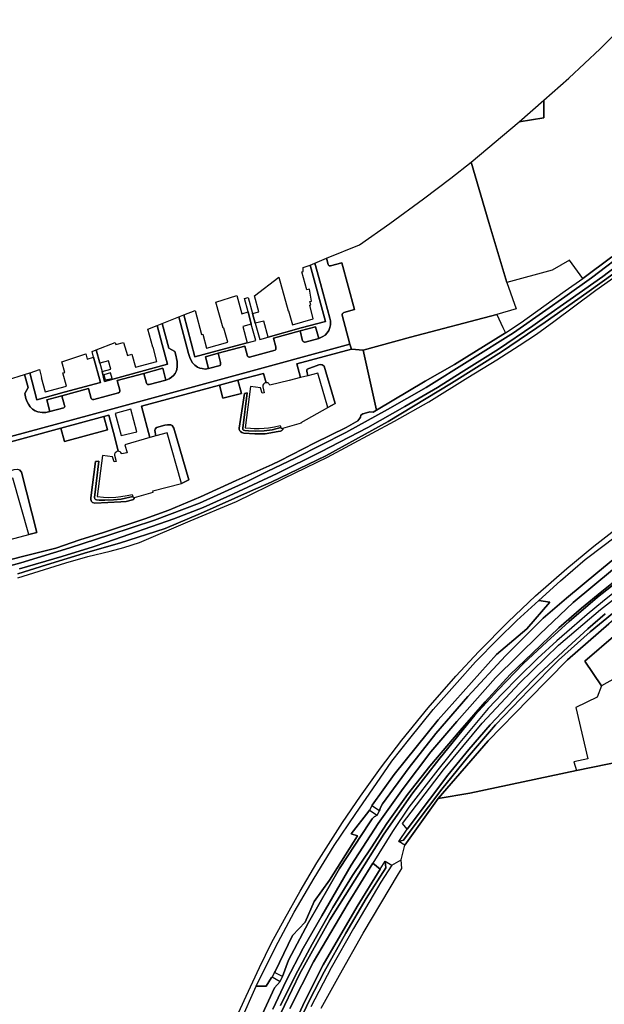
# Model space of a CAD drawing. Extents: x -26035517 to 31750492, y -9237385 to 8160032.
# Tile 40 of 256: x -23967699 to -23751267, y 4351382 to 4715918. Entities that reach past the tile are written whole.
import ezdxf

# ---------------------------------------------------------------- set-up
doc = ezdxf.new("R2010")
doc.units = 0
doc.layers.add('T-25', color=7, linetype='CONTINUOUS')

msp = doc.modelspace()

# ---------------------------------------------------------------- linework, layer by layer
at = {"layer": 'T-25', "color": 9}
for points in [[(-23748519, 4628092, 2477), (-23759171, 4620139, 2507), (-23764103, 4626889, 2507), (-23770532, 4623189, 2561), (-23787367, 4618562, 2267), (-23793993, 4640778, 2196), (-23800595, 4663165, 2112), (-23782775, 4678142, 2049), (-23782775, 4678142, 2049), (-23773646, 4679564, 2002), (-23773715, 4686173, 1998), (-23764429, 4694302, 2213), (-23752747, 4705191, 2179), (-23741889, 4715918, 2255)], [(-23773715, 4686173, 1998), (-23773646, 4679564, 2002), (-23782775, 4678142, 2049)], [(-23800595, 4663165, 2112), (-23793993, 4640778, 2196), (-23787367, 4618562, 2267)], [(-23742073, 4630943, 1691), (-23755955, 4620368, 1725), (-23765845, 4613277, 1725), (-23772913, 4608325, 1643), (-23784932, 4599934, 1643), (-23817247, 4579790, 1710), (-23831498, 4571626, 1735), (-23847012, 4563130, 1785), (-23865510, 4553746, 1785), (-23876022, 4548650, 1780), (-23883950, 4544696, 1684), (-23901172, 4536962, 1837), (-23917813, 4530610, 1816), (-23934308, 4525190, 1843), (-23949089, 4520409, 1843), (-23967320, 4514878, 1843), (-23984235, 4510322, 1843)], [(-23984235, 4510322, 1843), (-23967320, 4514878, 1843), (-23949089, 4520409, 1843), (-23934308, 4525190, 1843), (-23917813, 4530610, 1816), (-23901172, 4536962, 1837), (-23883950, 4544696, 1684), (-23876022, 4548650, 1780), (-23865510, 4553746, 1785), (-23847012, 4563130, 1785), (-23831498, 4571626, 1735), (-23817247, 4579790, 1710), (-23784932, 4599934, 1643), (-23772913, 4608325, 1643), (-23765845, 4613277, 1725), (-23755955, 4620368, 1725), (-23742073, 4630943, 1691)], [(-23982677, 4512983, 2811), (-23967116, 4517034, 2806), (-23954337, 4520315, 2549), (-23945453, 4523305, 2890), (-23936616, 4526019, 2840), (-23921343, 4531177, 2836), (-23912531, 4534362, 2833), (-23900740, 4539247, 2812), (-23887600, 4545362, 2758), (-23874182, 4551182, 2660), (-23871388, 4552641, 2603), (-23858395, 4559225, 2603), (-23846801, 4564901, 2595), (-23842508, 4567366, 2536), (-23841799, 4568344, 2544), (-23841561, 4568807, 2499), (-23841365, 4569485, 2478), (-23840690, 4569946, 2433), (-23838503, 4570584, 2433), (-23838014, 4570730, 2493), (-23836854, 4570611, 2457), (-23835589, 4571338, 2440), (-23817554, 4582096, 2624), (-23806746, 4588270, 2574), (-23787904, 4599965, 2359), (-23782101, 4603806, 2532), (-23773689, 4609800, 2532), (-23765783, 4615519, 2591), (-23759171, 4620139, 2507), (-23759171, 4620139, 2507), (-23748519, 4628092, 2477)], [(-23972155, 4582613, 2920), (-23965872, 4584564, 2938), (-23964573, 4579786, 2941), (-23965856, 4577504, 2923), (-23965370, 4575635, 2932), (-23964908, 4574394, 2929), (-23964488, 4573599, 2920), (-23963797, 4572565, 2911), (-23962980, 4571727, 2905), (-23961944, 4571099, 2917), (-23960951, 4570737, 2923), (-23959425, 4570510, 2923), (-23958006, 4570545, 2908), (-23956519, 4570842, 2914), (-23951400, 4572267, 2905), (-23951123, 4572521, 2911), (-23951038, 4572822, 2914), (-23951088, 4573136, 2914), (-23952071, 4576682, 2986), (-23942224, 4579358, 2980), (-23941192, 4575648, 2851), (-23940985, 4575444, 2851), (-23940715, 4575318, 2851), (-23940449, 4575264, 2851), (-23940198, 4575260, 2851), (-23931082, 4577751, 2869), (-23930746, 4578068, 2872), (-23930659, 4578288, 2872), (-23930626, 4578452, 2872), (-23930628, 4578705, 2872), (-23931606, 4582277, 2935), (-23921748, 4584937, 2908), (-23920767, 4581330, 2827), (-23920582, 4581059, 2827), (-23920378, 4580907, 2827), (-23920189, 4580840, 2827), (-23920017, 4580823, 2827), (-23919745, 4580816, 2827), (-23913581, 4582494, 2812), (-23912362, 4582959, 2809), (-23911479, 4583525, 2806), (-23910804, 4584158, 2809), (-23910139, 4584959, 2803), (-23909777, 4585692, 2782), (-23909547, 4586461, 2785), (-23909382, 4587499, 2785), (-23909348, 4588319, 2776), (-23909421, 4589413, 2779), (-23909599, 4590466, 2785), (-23909777, 4591203, 2782), (-23910319, 4593077, 2779), (-23912453, 4594266, 2839), (-23915013, 4603455, 2803), (-23908769, 4605931, 2671), (-23905152, 4592286, 2701), (-23904701, 4590848, 2725), (-23904240, 4589723, 2734), (-23903733, 4588926, 2746), (-23902835, 4588048, 2770), (-23901857, 4587255, 2776), (-23900983, 4586896, 2785), (-23900184, 4586717, 2782), (-23899048, 4586566, 2761), (-23897816, 4586726, 2764), (-23893531, 4587944, 2731), (-23893329, 4588237, 2731), (-23893296, 4588577, 2731), (-23893345, 4588961, 2731), (-23894195, 4592448, 2791), (-23884382, 4595077, 2800), (-23883372, 4591391, 2704), (-23883156, 4591157, 2704), (-23882941, 4591053, 2704), (-23882774, 4591016, 2704), (-23882601, 4591010, 2704), (-23873145, 4593599, 2632), (-23872916, 4593851, 2632), (-23872865, 4594123, 2632), (-23872844, 4594377, 2632), (-23872839, 4594749, 2632), (-23873719, 4597967, 2746), (-23863918, 4600676, 2707), (-23862949, 4596996, 2662), (-23862764, 4596779, 2662), (-23862514, 4596610, 2662), (-23862234, 4596542, 2662), (-23862027, 4596558, 2662), (-23856988, 4597909, 2656), (-23855433, 4598577, 2647), (-23854581, 4599173, 2644), (-23853896, 4600011, 2620), (-23853306, 4600797, 2602), (-23852891, 4601926, 2623), (-23852693, 4602897, 2605), (-23852606, 4603645, 2611), (-23852654, 4604404, 2620), (-23852840, 4605361, 2626), (-23856393, 4618257, 2632), (-23858452, 4625772, 2638), (-23854132, 4627650, 2566), (-23853460, 4625263, 2563), (-23853384, 4625063, 2563), (-23853281, 4624900, 2563), (-23853085, 4624793, 2563), (-23852689, 4624745, 2557), (-23848463, 4625850, 2638), (-23843738, 4608598, 2662), (-23847659, 4607470, 2617), (-23847942, 4607319, 2617), (-23848152, 4607176, 2614), (-23848349, 4606914, 2608), (-23848365, 4606582, 2599), (-23845453, 4595826, 2566), (-23888421, 4584038, 2632), (-23912803, 4577446, 2761), (-23941408, 4569612, 2773), (-23971037, 4561573, 2887)], [(-23967722, 4512643, 2960), (-23952138, 4517191, 2948), (-23940541, 4520762, 2956), (-23935473, 4522451, 2998), (-23910646, 4531166, 2863), (-23899832, 4535363, 2950), (-23888582, 4540348, 2986), (-23872357, 4547897, 2991), (-23856204, 4555878, 2956), (-23838822, 4564907, 3064), (-23825082, 4572719, 3064), (-23813079, 4579725, 2968), (-23804276, 4585268, 2973), (-23790470, 4593913, 2881), (-23777743, 4602569, 2802), (-23773394, 4605656, 2802), (-23763900, 4612299, 2867), (-23751813, 4620831, 2897), (-23742391, 4628044, 2969)], [(-23742391, 4628044, 2969), (-23751813, 4620831, 2897), (-23763900, 4612299, 2867), (-23773394, 4605656, 2802), (-23777743, 4602569, 2802), (-23790470, 4593913, 2881), (-23804276, 4585268, 2973), (-23813079, 4579725, 2968), (-23825082, 4572719, 3064), (-23838822, 4564907, 3064), (-23856204, 4555878, 2956), (-23872357, 4547897, 2991), (-23888582, 4540348, 2986), (-23899832, 4535363, 2950), (-23910646, 4531166, 2863), (-23935473, 4522451, 2998), (-23940541, 4520762, 2956), (-23952138, 4517191, 2948), (-23967722, 4512643, 2960)], [(-23854132, 4627650, 2566), (-23853460, 4625263, 2563), (-23853384, 4625063, 2563), (-23853281, 4624900, 2563), (-23853085, 4624793, 2563), (-23852689, 4624745, 2557), (-23848463, 4625850, 2638), (-23843738, 4608598, 2662), (-23847659, 4607470, 2617), (-23847942, 4607319, 2617), (-23848152, 4607176, 2614), (-23848349, 4606914, 2608), (-23848365, 4606582, 2599), (-23845453, 4595826, 2566)], [(-23759171, 4620139, 2507), (-23764103, 4626889, 2507), (-23770532, 4623189, 2561), (-23787367, 4618562, 2267), (-23783949, 4608907, 2354), (-23791104, 4606755, 2296), (-23788800, 4601976, 2495), (-23787904, 4599965, 2359)], [(-23968393, 4509239, 3076), (-23950670, 4514877, 3027), (-23942494, 4517172, 3052), (-23934192, 4519158, 3060), (-23929136, 4520450, 3035), (-23923288, 4522362, 2964), (-23904573, 4530339, 3035), (-23887494, 4537588, 3039), (-23869747, 4546177, 3047), (-23853695, 4553898, 2863), (-23828934, 4567218, 3035), (-23816259, 4574484, 3002), (-23801740, 4583435, 2948), (-23791061, 4590001, 2919), (-23782829, 4595316, 2890), (-23776424, 4599526, 2840), (-23769903, 4604235, 2935), (-23754443, 4615787, 2939), (-23742670, 4624053, 2927)], [(-23968340, 4510791, 2977), (-23957802, 4514067, 2992), (-23942499, 4518774, 2995), (-23930809, 4522078, 2995), (-23913836, 4527555, 2980), (-23900763, 4533094, 3031), (-23882217, 4541319, 3046), (-23874600, 4544744, 3034), (-23854351, 4554452, 2887), (-23831255, 4567173, 2932), (-23807869, 4581301, 3022), (-23789343, 4592988, 2952), (-23773171, 4603945, 2948), (-23757717, 4614737, 2859), (-23742484, 4625789, 2910)], [(-23742484, 4625789, 2910), (-23757717, 4614737, 2859), (-23773171, 4603945, 2948), (-23789343, 4592988, 2952), (-23807869, 4581301, 3022), (-23831255, 4567173, 2932), (-23854351, 4554452, 2887), (-23874600, 4544744, 3034), (-23882217, 4541319, 3046), (-23900763, 4533094, 3031), (-23913836, 4527555, 2980), (-23930809, 4522078, 2995), (-23942499, 4518774, 2995), (-23957802, 4514067, 2992), (-23968340, 4510791, 2977)], [(-23863437, 4601778, 2731), (-23854496, 4604226, 2641), (-23860183, 4625020, 2593)], [(-23858452, 4625772, 2638), (-23856393, 4618257, 2632), (-23852840, 4605361, 2626), (-23852654, 4604404, 2620), (-23852606, 4603645, 2611), (-23852693, 4602897, 2605), (-23852891, 4601926, 2623), (-23853306, 4600797, 2602), (-23853896, 4600011, 2620), (-23854581, 4599173, 2644), (-23855433, 4598577, 2647), (-23856988, 4597909, 2656)], [(-23908769, 4605931, 2671), (-23905152, 4592286, 2701), (-23904701, 4590848, 2725), (-23904240, 4589723, 2734), (-23903733, 4588926, 2746), (-23902835, 4588048, 2770), (-23901857, 4587255, 2776), (-23900983, 4586896, 2785), (-23900184, 4586717, 2782), (-23899048, 4586566, 2761), (-23897816, 4586726, 2764)], [(-23906989, 4606637, 2719), (-23902865, 4591064, 2770), (-23893243, 4593726, 2806)], [(-23844908, 4593932, 2581), (-23840555, 4593625, 2421), (-23823045, 4598423, 2428), (-23791104, 4606755, 2296)], [(-23914972, 4595670, 2830), (-23916806, 4602743, 2965)], [(-23915013, 4603455, 2803), (-23912453, 4594266, 2839), (-23910319, 4593077, 2779), (-23909777, 4591203, 2782), (-23909599, 4590466, 2785), (-23909421, 4589413, 2779), (-23909348, 4588319, 2776), (-23909382, 4587499, 2785), (-23909547, 4586461, 2785), (-23909777, 4585692, 2782), (-23910139, 4584959, 2803), (-23910804, 4584158, 2809), (-23911479, 4583525, 2806), (-23912362, 4582959, 2809), (-23913581, 4582494, 2812)], [(-23894195, 4592448, 2791), (-23884382, 4595077, 2800), (-23883372, 4591391, 2704), (-23883156, 4591157, 2704), (-23882941, 4591053, 2704), (-23882774, 4591016, 2704), (-23882601, 4591010, 2704), (-23873145, 4593599, 2632), (-23872916, 4593851, 2632), (-23872865, 4594123, 2632), (-23872844, 4594377, 2632), (-23872839, 4594749, 2632), (-23873719, 4597967, 2746), (-23863918, 4600676, 2707)], [(-23875684, 4598327, 5410), (-23863437, 4601778, 2731)], [(-23863918, 4600676, 2707), (-23858136, 4602189, 2716), (-23856988, 4597909, 2656), (-23862027, 4596558, 2662), (-23862234, 4596542, 2662), (-23862514, 4596610, 2662), (-23862764, 4596779, 2662), (-23862949, 4596996, 2662), (-23863918, 4600676, 2707)], [(-23863763, 4583425, 2434), (-23865143, 4588479, 2431), (-23844908, 4593932, 2581), (-23845453, 4595826, 2566), (-23888421, 4584038, 2632), (-23912803, 4577446, 2761), (-23941408, 4569612, 2773), (-23971037, 4561573, 2887), (-24009182, 4551230, 2953), (-24052649, 4539471, 2956), (-24078978, 4532361, 2998), (-24107333, 4524660, 2995), (-24137993, 4516244, 3147), (-24150753, 4512848, 3153), (-24181150, 4504495, 3183), (-24202800, 4498656, 3237), (-24202545, 4496820, 3201)], [(-23980163, 4557140, 2917), (-23952459, 4564740, 2887), (-23951083, 4559760, 3082), (-23935249, 4564096, 3022), (-23936553, 4569017, 2818), (-23934653, 4569500, 2821), (-23932538, 4561270, 2728), (-23931237, 4556121, 2481), (-23931685, 4556029, 28291), (-23932038, 4555830, 28291), (-23932399, 4555536, 28291), (-23932542, 4555098, 28291), (-23932576, 4554650, 28291), (-23931987, 4552361, 28294), (-23932701, 4552169, 25309), (-23933313, 4554089, 22294), (-23937033, 4554614, 22249), (-23939050, 4539410, 22249), (-23936621, 4539140, 22249), (-23934746, 4539056, 22249), (-23932153, 4539182, 22249), (-23930194, 4539397, 22249), (-23927923, 4539781, 22249), (-23926030, 4540147, 33112), (-23925849, 4539445, 3763), (-23930155, 4538370, 3739), (-23932981, 4538149, 3724), (-23936137, 4538088, 3739), (-23938334, 4538011, 3742), (-23939210, 4538108, 3742), (-23939579, 4538260, 3742), (-23939933, 4538572, 3742), (-23940000, 4538980, 3742), (-23938369, 4552509, 3742), (-23939574, 4552371, 2926), (-23941326, 4538922, 2947), (-23941301, 4538227, 2950), (-23941066, 4537581, 2950), (-23940719, 4537194, 2956), (-23939892, 4536903, 2965), (-23930228, 4537354, 2965), (-23928331, 4537487, 2968), (-23925939, 4538098, 2968), (-23925528, 4538294, 2965), (-23925295, 4538538, 2965), (-23925244, 4538993, 2962), (-23918277, 4540994, 33769), (-23918419, 4541453, 33475), (-23907795, 4544200, 5506), (-23905040, 4545518, 2896), (-23910648, 4564644, 2866), (-23911215, 4565624, 2866), (-23911702, 4565876, 2866), (-23912320, 4565959, 2866), (-23912961, 4565915, 2866), (-23913950, 4565798, 2866), (-23917103, 4564882, 2866), (-23917537, 4564262, 2866), (-23917721, 4563805, 2866), (-23917346, 4561846, 2878), (-23919573, 4561242, 2605), (-23922579, 4572787, 2764), (-23893743, 4580602, 2743), (-23892458, 4575826, 2788), (-23885643, 4577568, 2902), (-23886995, 4582438, 2734), (-23877377, 4584987, 2706), (-23876504, 4581487, 2712), (-23876740, 4581452, 25504), (-23877053, 4581336, 25504), (-23877396, 4581029, 25504), (-23877656, 4580667, 25504), (-23877723, 4580384, 25504), (-23877739, 4580004, 25504), (-23877189, 4577822, 25504), (-23877971, 4577617, 22336), (-23878509, 4579561, 19540), (-23882266, 4580054, 19504), (-23884207, 4564832, 19495), (-23882310, 4564640, 19432), (-23880852, 4564578, 19429), (-23879051, 4564580, 19417), (-23877191, 4564660, 19441), (-23875612, 4564846, 19426), (-23873345, 4565218, 19381), (-23871293, 4565664, 30352), (-23871019, 4564900, 3574), (-23874175, 4564071, 3568), (-23877193, 4563738, 3577), (-23880533, 4563639, 3580), (-23883013, 4563732, 3577), (-23884319, 4563861, 3568), (-23884895, 4563978, 3568), (-23885034, 4564170, 3568), (-23885130, 4564340, 3568), (-23885103, 4564715, 3568), (-23883545, 4577720, 3520), (-23884514, 4577575, 2851), (-23886429, 4564690, 2905), (-23886395, 4564162, 2905), (-23886258, 4563751, 2905), (-23886005, 4563438, 2905), (-23885474, 4563123, 2905), (-23884672, 4562893, 2902), (-23880647, 4562554, 2893), (-23876869, 4562577, 2860), (-23871950, 4563402, 2839), (-23871138, 4563632, 2836), (-23870628, 4563865, 2827), (-23870321, 4564159, 2818), (-23870292, 4564694, 2800), (-23863420, 4566607, 30799), (-23863492, 4566810, 30688), (-23853641, 4572301, 5578), (-23850927, 4573775, 2770), (-23855013, 4587585, 2722), (-23855733, 4588102, 2722), (-23856295, 4588250, 2722), (-23856986, 4588166, 2722), (-23861215, 4586494, 2650), (-23861400, 4586100, 2650), (-23861419, 4585777, 2650), (-23861057, 4584102, 2650), (-23863763, 4583425, 2434), (-23865143, 4588479, 2431), (-23844908, 4593932, 2581), (-23840555, 4593625, 2421), (-23835589, 4571338, 2440), (-23836854, 4570611, 2457), (-23838014, 4570730, 2493), (-23838503, 4570584, 2433), (-23840690, 4569946, 2433), (-23841365, 4569485, 2478), (-23841561, 4568807, 2499), (-23841799, 4568344, 2544), (-23842508, 4567366, 2536), (-23846801, 4564901, 2595), (-23858395, 4559225, 2603), (-23871388, 4552641, 2603), (-23874182, 4551182, 2660), (-23887600, 4545362, 2758), (-23900740, 4539247, 2812), (-23912531, 4534362, 2833), (-23921343, 4531177, 2836), (-23936616, 4526019, 2840), (-23945453, 4523305, 2890), (-23954337, 4520315, 2549), (-23967116, 4517034, 2806), (-23982677, 4512983, 2811)], [(-23971037, 4561573, 2887), (-23941408, 4569612, 2773), (-23912803, 4577446, 2761), (-23888421, 4584038, 2632), (-23845453, 4595826, 2566), (-23844908, 4593932, 2581), (-23865143, 4588479, 2431), (-23863763, 4583425, 2434), (-23867886, 4582393, 21631), (-23875138, 4580621, 25507), (-23875217, 4580820, 25507), (-23875417, 4581061, 25516), (-23875625, 4581300, 25513), (-23875894, 4581425, 25510), (-23876253, 4581525, 25510), (-23876504, 4581487, 2712), (-23877377, 4584987, 2706), (-23886995, 4582438, 2734), (-23893743, 4580602, 2743), (-23922579, 4572787, 2764), (-23919573, 4561242, 2605), (-23928823, 4558494, 5784), (-23927942, 4555616, 24576), (-23929955, 4555173, 28258), (-23930024, 4555318, 28291), (-23930213, 4555698, 28291), (-23930457, 4555895, 28291), (-23930821, 4556085, 28291), (-23931237, 4556121, 2481), (-23932538, 4561270, 2728), (-23934653, 4569500, 2821), (-23936553, 4569017, 2818), (-23952459, 4564740, 2887), (-23980163, 4557140, 2917)], [(-23883452, 4596338, 5437), (-23893243, 4593726, 2806)], [(-23835589, 4571338, 2440), (-23840555, 4593625, 2421)], [(-23951267, 4577980, 3007), (-23937815, 4581622, 4951), (-23940388, 4590918, 5425)], [(-23894195, 4592448, 2791), (-23898932, 4591134, 2761), (-23897816, 4586726, 2764), (-23893531, 4587944, 2731), (-23893329, 4588237, 2731), (-23893296, 4588577, 2731), (-23893345, 4588961, 2731), (-23894195, 4592448, 2791)], [(-23921748, 4584937, 2908), (-23920767, 4581330, 2827), (-23920582, 4581059, 2827), (-23920378, 4580907, 2827), (-23920189, 4580840, 2827), (-23920017, 4580823, 2827), (-23919745, 4580816, 2827), (-23913581, 4582494, 2812), (-23914750, 4586848, 2917), (-23921748, 4584937, 2908)], [(-23965872, 4584564, 2938), (-23964573, 4579786, 2941), (-23965856, 4577504, 2923), (-23965370, 4575635, 2932), (-23964908, 4574394, 2929), (-23964488, 4573599, 2920), (-23963797, 4572565, 2911), (-23962980, 4571727, 2905), (-23961944, 4571099, 2917), (-23960951, 4570737, 2923), (-23959425, 4570510, 2923), (-23958006, 4570545, 2908), (-23956519, 4570842, 2914)], [(-23963992, 4585148, 2989), (-23961315, 4575179, 2989), (-23951267, 4577980, 3007)], [(-23952071, 4576682, 2986), (-23942224, 4579358, 2980), (-23941192, 4575648, 2851), (-23940985, 4575444, 2851), (-23940715, 4575318, 2851), (-23940449, 4575264, 2851), (-23940198, 4575260, 2851), (-23931082, 4577751, 2869), (-23930746, 4578068, 2872), (-23930659, 4578288, 2872), (-23930626, 4578452, 2872), (-23930628, 4578705, 2872), (-23931606, 4582277, 2935), (-23921748, 4584937, 2908)], [(-23937227, 4585658, 4972), (-23936282, 4581956, 4954), (-23922899, 4585650, 2899)], [(-23893743, 4580602, 2743), (-23892458, 4575826, 2788), (-23885643, 4577568, 2902), (-23886995, 4582438, 2734), (-23893743, 4580602, 2743)], [(-23876504, 4581487, 2712), (-23877377, 4584987, 2706), (-23886995, 4582438, 2734)], [(-23919573, 4561242, 2605), (-23922579, 4572787, 2764), (-23893743, 4580602, 2743)], [(-23952071, 4576682, 2986), (-23957687, 4575200, 2980), (-23956519, 4570842, 2914), (-23951400, 4572267, 2905), (-23951123, 4572521, 2911), (-23951038, 4572822, 2914), (-23951088, 4573136, 2914), (-23952071, 4576682, 2986)], [(-23884514, 4577575, 2851), (-23883545, 4577720, 3520)], [(-23924355, 4563322, 2671), (-23926573, 4571726, 2755), (-23932327, 4570159, 2794), (-23930071, 4561918, 2638), (-23924355, 4563322, 2671)], [(-23853641, 4572301, 5578), (-23850927, 4573775, 2770)], [(-23952459, 4564740, 2887), (-23951083, 4559760, 3082), (-23935249, 4564096, 3022), (-23936553, 4569017, 2818), (-23952459, 4564740, 2887)], [(-23931237, 4556121, 2481), (-23932538, 4561270, 2728), (-23934653, 4569500, 2821), (-23936553, 4569017, 2818)], [(-23838503, 4570584, 2433), (-23840690, 4569946, 2433)], [(-23976733, 4544393, 2476), (-23980163, 4557140, 2917), (-23952459, 4564740, 2887)], [(-23939574, 4552371, 2926), (-23938369, 4552509, 3742)], [(-23975032, 4522429, 36406), (-23964358, 4525289, 5683), (-23961316, 4526094, 2884), (-23967077, 4548376, 2893), (-23967809, 4549211, 2893)], [(-23907795, 4544200, 5506), (-23905040, 4545518, 2896)], [(-23824196, 4416251, 3035), (-23825943, 4418271, 3243), (-23810780, 4438210, 3197), (-23796522, 4455463, 3155), (-23782693, 4470339, 3126), (-23768165, 4484336, 3002), (-23752704, 4497601, 2914), (-23737032, 4509809, 2848), (-23717379, 4523416, 2711), (-23690994, 4541960, 2624), (-23683414, 4545175, 2586)], [(-23741841, 4521073, 4223), (-23753703, 4511369, 4256), (-23765279, 4501796, 4273), (-23773870, 4494283, 4277), (-23787874, 4480363, 4314), (-23801791, 4465324, 4281), (-23813674, 4451625, 4302), (-23823562, 4439096, 4327), (-23833444, 4425654, 4273), (-23834030, 4424554, 4306), (-23834195, 4423824, 4303), (-23834445, 4423011, 4306), (-23837368, 4424812, 2662), (-23837160, 4425059, 2557), (-23829040, 4436417, 2944), (-23812827, 4456702, 2939), (-23791195, 4480913, 2790), (-23779954, 4490397, 3513), (-23771482, 4500254, 2661), (-23775479, 4500906, 1004), (-23767513, 4508220, 1000), (-23758339, 4516103, 979), (-23751373, 4521361, 954), (-23742590, 4528089, 941)], [(-23964358, 4525289, 5683), (-23961316, 4526094, 2884)], [(-23888016, 4345250, 771), (-23883917, 4354457, 730), (-23878970, 4364999, 738), (-23874427, 4374160, 742), (-23869722, 4382846, 767), (-23863828, 4393267, 775), (-23857642, 4403729, 796), (-23848143, 4418706, 813), (-23841548, 4428406, 767), (-23834074, 4438818, 771), (-23826242, 4449144, 775), (-23816507, 4461108, 788), (-23806242, 4472861, 792), (-23797659, 4482063, 813), (-23786873, 4492940, 779), (-23776730, 4502596, 779), (-23765151, 4512744, 804), (-23755107, 4521051, 792), (-23747397, 4527030, 767)], [(-23877812, 4347864, 4298), (-23873331, 4357422, 4306), (-23871258, 4359791, 4285), (-23870380, 4361634, 4288), (-23868189, 4367755, 4364), (-23860739, 4381665, 4302), (-23849340, 4401650, 4260), (-23838168, 4418591, 4269), (-23837160, 4420006, 4273), (-23836461, 4420742, 4282), (-23835355, 4421348, 4306), (-23834445, 4423011, 4306), (-23834195, 4423824, 4303), (-23834030, 4424554, 4306), (-23833444, 4425654, 4273), (-23823562, 4439096, 4327), (-23813674, 4451625, 4302), (-23801791, 4465324, 4281), (-23787874, 4480363, 4314), (-23773870, 4494283, 4277), (-23765279, 4501796, 4273), (-23753703, 4511369, 4256), (-23741841, 4521073, 4223)], [(-23748232, 4512256, 4277), (-23762850, 4500153, 4248), (-23775172, 4488458, 4252), (-23791554, 4472229, 4260), (-23805899, 4456129, 4248), (-23815515, 4444892, 4235), (-23825733, 4431325, 4269), (-23835026, 4418320, 4235), (-23844973, 4402873, 4235), (-23855888, 4384119, 4223), (-23862732, 4372180, 4260), (-23869104, 4360019, 4323), (-23873977, 4349540, 4298)], [(-23873977, 4349540, 4298), (-23869104, 4360019, 4323), (-23862732, 4372180, 4260), (-23855888, 4384119, 4223), (-23844973, 4402873, 4235), (-23835026, 4418320, 4235), (-23825733, 4431325, 4269), (-23815515, 4444892, 4235), (-23805899, 4456129, 4248), (-23791554, 4472229, 4260), (-23775172, 4488458, 4252), (-23762850, 4500153, 4248), (-23748232, 4512256, 4277)], [(-23871161, 4350910, 3562), (-23865584, 4362200, 3521), (-23859425, 4373614, 3417), (-23851770, 4387226, 3384), (-23844462, 4399047, 3276), (-23837594, 4409306, 3243), (-23831748, 4418371, 3180), (-23824130, 4429100, 3189), (-23815819, 4439504, 3126), (-23804635, 4452787, 3006), (-23795318, 4463385, 2952), (-23786099, 4473438, 2914), (-23777891, 4481422, 2914), (-23768112, 4490734, 2877), (-23759749, 4498090, 2856), (-23752156, 4504266, 2811), (-23742261, 4512121, 2827)], [(-23742261, 4512121, 2827), (-23752156, 4504266, 2811), (-23759749, 4498090, 2856), (-23768112, 4490734, 2877), (-23777891, 4481422, 2914), (-23786099, 4473438, 2914), (-23795318, 4463385, 2952), (-23804635, 4452787, 3006), (-23815819, 4439504, 3126), (-23824130, 4429100, 3189), (-23831748, 4418371, 3180), (-23837594, 4409306, 3243), (-23844462, 4399047, 3276), (-23851770, 4387226, 3384), (-23859425, 4373614, 3417), (-23865584, 4362200, 3521), (-23871161, 4350910, 3562)], [(-23750892, 4495899, 2721), (-23757393, 4490407, 2773), (-23764761, 4483626, 2823), (-23775473, 4473563, 2923), (-23782646, 4466307, 2914), (-23793473, 4454821, 2964), (-23801369, 4445681, 2931), (-23809190, 4436247, 2998), (-23816032, 4427226, 3064), (-23824196, 4416251, 3035), (-23824196, 4416251, 3035), (-23825943, 4418271, 3243), (-23810780, 4438210, 3197), (-23796522, 4455463, 3155), (-23782693, 4470339, 3126), (-23768165, 4484336, 3002), (-23752704, 4497601, 2914), (-23737032, 4509809, 2848)], [(-23872540, 4345009, 3371), (-23864010, 4362750, 3405), (-23852907, 4382654, 3351), (-23840044, 4403026, 3268), (-23832854, 4414325, 3205), (-23822121, 4429657, 3110), (-23812548, 4442015, 3014), (-23805668, 4450568, 3052), (-23799235, 4458427, 2998), (-23790746, 4467743, 2964), (-23781140, 4477606, 2952), (-23772570, 4485609, 2910), (-23764322, 4493132, 2890), (-23753733, 4502145, 2806), (-23746895, 4507607, 2794)], [(-23746895, 4507607, 2794), (-23753733, 4502145, 2806), (-23764322, 4493132, 2890), (-23772570, 4485609, 2910), (-23781140, 4477606, 2952), (-23790746, 4467743, 2964), (-23799235, 4458427, 2998), (-23805668, 4450568, 3052), (-23812548, 4442015, 3014), (-23822121, 4429657, 3110), (-23832854, 4414325, 3205), (-23840044, 4403026, 3268), (-23852907, 4382654, 3351), (-23864010, 4362750, 3405), (-23872540, 4345009, 3371)], [(-23872540, 4345009, 3371), (-23864010, 4362750, 3405), (-23852907, 4382654, 3351), (-23840044, 4403026, 3268), (-23832854, 4414325, 3205), (-23822121, 4429657, 3110), (-23812548, 4442015, 3014), (-23805668, 4450568, 3052), (-23799235, 4458427, 2998), (-23790746, 4467743, 2964), (-23781140, 4477606, 2952), (-23772570, 4485609, 2910), (-23764322, 4493132, 2890), (-23753733, 4502145, 2806), (-23746895, 4507607, 2794)], [(-23746273, 4504965, 2865), (-23751978, 4500366, 2869), (-23757622, 4495677, 2885), (-23763278, 4490790, 2931), (-23768860, 4485980, 2944), (-23775903, 4479504, 2964), (-23783181, 4472426, 2993), (-23788995, 4466429, 2993), (-23794315, 4460882, 2993), (-23804813, 4448351, 3043), (-23812852, 4438221, 3097), (-23823620, 4424332, 3089), (-23829653, 4415348, 3147), (-23836978, 4403603, 3234), (-23846060, 4388846, 3280), (-23858971, 4367062, 3392), (-23867644, 4349834, 3355)], [(-23746273, 4504965, 2865), (-23751978, 4500366, 2869), (-23757622, 4495677, 2885), (-23763278, 4490790, 2931), (-23768860, 4485980, 2944), (-23775903, 4479504, 2964), (-23783181, 4472426, 2993), (-23788995, 4466429, 2993), (-23794315, 4460882, 2993), (-23804813, 4448351, 3043), (-23812852, 4438221, 3097), (-23823620, 4424332, 3089), (-23829653, 4415348, 3147), (-23836978, 4403603, 3234), (-23846060, 4388846, 3280), (-23858971, 4367062, 3392), (-23867644, 4349834, 3355)], [(-23775479, 4500906, 1004), (-23771482, 4500254, 2661), (-23779954, 4490397, 3513), (-23791195, 4480913, 2790), (-23812827, 4456702, 2939), (-23829040, 4436417, 2944), (-23837160, 4425059, 2557)], [(-23748202, 4496088, 2031), (-23756494, 4489266, 1893), (-23768255, 4478785, 1913), (-23779215, 4467666, 1926), (-23791510, 4454801, 2034), (-23801967, 4442767, 2109), (-23811406, 4431073, 2150), (-23821245, 4417931, 2233), (-23825559, 4412143, 2374), (-23827355, 4411704, 3151), (-23827355, 4411704, 3151), (-23824196, 4416251, 3035), (-23816032, 4427226, 3064), (-23809190, 4436247, 2998), (-23801369, 4445681, 2931), (-23793473, 4454821, 2964), (-23782646, 4466307, 2914), (-23775473, 4473563, 2923), (-23764761, 4483626, 2823), (-23757393, 4490407, 2773), (-23750892, 4495899, 2721)], [(-23747033, 4488253, 2898), (-23758442, 4478409, 2789), (-23752320, 4469281, 2927), (-23753854, 4465042, 2919), (-23761825, 4461324, 2968), (-23757310, 4442204, 2732), (-23762505, 4441161, 2790), (-23761541, 4437998, 2757), (-23801067, 4429558, 2890), (-23812728, 4427540, 2865), (-23794262, 4448914, 2935), (-23779294, 4464246, 2989), (-23764914, 4478903, 2848), (-23749554, 4492289, 2865)], [(-23752320, 4469281, 2927), (-23753854, 4465042, 2919), (-23761825, 4461324, 2968), (-23757310, 4442204, 2732), (-23762505, 4441161, 2790), (-23761541, 4437998, 2757)], [(-23856105, 4349909, 3106), (-23849342, 4362126, 3018), (-23840565, 4377770, 3201), (-23827443, 4399690, 3060), (-23826218, 4401708, 3027), (-23826516, 4404898, 3056), (-23825161, 4410242, 2919), (-23819526, 4418073, 2840), (-23812728, 4427540, 2865), (-23801067, 4429558, 2890), (-23761541, 4437998, 2757), (-23750116, 4440343, 2748), (-23729964, 4444394, 2665), (-23695176, 4451440, 2678), (-23692148, 4423640, 2806), (-23689536, 4403644, 2811), (-23687723, 4391058, 2794), (-23686366, 4386439, 2757), (-23685864, 4379160, 2848), (-23683092, 4344645, 3010)], [(-23695176, 4451440, 2678), (-23729964, 4444394, 2665), (-23750116, 4440343, 2748), (-23761541, 4437998, 2757), (-23801067, 4429558, 2890), (-23812728, 4427540, 2865)], [(-23873142, 4363513, 2653), (-23866745, 4376883, 2632), (-23861974, 4381835, 3945), (-23858644, 4389384, 3355), (-23852974, 4397296, 3895), (-23842623, 4413699, 4019), (-23844935, 4414548, 2719), (-23838440, 4422934, 2614)], [(-23829893, 4402931, 3047), (-23826516, 4404898, 3056), (-23825161, 4410242, 2919)], [(-23868925, 4337824, 3359), (-23862189, 4352548, 3292), (-23855366, 4365982, 3297), (-23842766, 4387540, 3168), (-23834258, 4401439, 3126), (-23832339, 4404428, 3155), (-23832210, 4401919, 2212), (-23839371, 4390538, 2333), (-23846923, 4377754, 2512), (-23854980, 4363369, 2478), (-23860264, 4353124, 2470), (-23865277, 4342856, 2499)], [(-23867644, 4349834, 3355), (-23858971, 4367062, 3392), (-23846060, 4388846, 3280), (-23836978, 4403603, 3234), (-23834258, 4401439, 3126), (-23842766, 4387540, 3168), (-23855366, 4365982, 3297), (-23862189, 4352548, 3292), (-23868925, 4337824, 3359)], [(-23865277, 4342856, 2499), (-23860264, 4353124, 2470), (-23854980, 4363369, 2478), (-23846923, 4377754, 2512), (-23839371, 4390538, 2333), (-23832210, 4401919, 2212), (-23832339, 4404428, 3155), (-23829893, 4402931, 3047), (-23833959, 4396566, 3031), (-23844175, 4379485, 3180), (-23852418, 4364916, 3164), (-23859854, 4350505, 3176)], [(-23834258, 4401439, 3126), (-23836978, 4403603, 3234)], [(-23826218, 4401708, 3027), (-23826516, 4404898, 3056)], [(-23885942, 4344983, 946), (-23880178, 4358071, 1004), (-23876415, 4358157, 2848), (-23874454, 4361273, 2599), (-23874281, 4361547, 2668), (-23871258, 4359791, 4285), (-23873331, 4357422, 4306), (-23877812, 4347864, 4298)], [(-23874454, 4361273, 2599), (-23876415, 4358157, 2848), (-23880178, 4358071, 1004)]]:
    msp.add_polyline3d(points, dxfattribs=at)
for points in [[(-23773715, 4686173, 1998), (-23773646, 4679564, 2002), (-23782775, 4678142, 2049), (-23773715, 4686173, 1998)], [(-23787367, 4618562, 2267), (-23783949, 4608907, 2354), (-23791104, 4606755, 2296), (-23823045, 4598423, 2428), (-23840555, 4593625, 2421), (-23844908, 4593932, 2581), (-23845453, 4595826, 2566), (-23848365, 4606582, 2599), (-23848349, 4606914, 2608), (-23848152, 4607176, 2614), (-23847942, 4607319, 2617), (-23847659, 4607470, 2617), (-23843738, 4608598, 2662), (-23848463, 4625850, 2638), (-23852689, 4624745, 2557), (-23853085, 4624793, 2563), (-23853281, 4624900, 2563), (-23853384, 4625063, 2563), (-23853460, 4625263, 2563), (-23854132, 4627650, 2566), (-23841931, 4632512, 2251), (-23830660, 4640455, 2209), (-23818160, 4649562, 2205), (-23808047, 4657244, 2188), (-23800595, 4663165, 2112), (-23793993, 4640778, 2196), (-23787367, 4618562, 2267)], [(-23880505, 4603608, 5410), (-23878816, 4597520, 5389), (-23875684, 4598327, 5410), (-23863437, 4601778, 2731), (-23854496, 4604226, 2641), (-23860183, 4625020, 2593), (-23858452, 4625772, 2638), (-23856393, 4618257, 2632), (-23852840, 4605361, 2626), (-23852654, 4604404, 2620), (-23852606, 4603645, 2611), (-23852693, 4602897, 2605), (-23852891, 4601926, 2623), (-23853306, 4600797, 2602), (-23853896, 4600011, 2620), (-23854581, 4599173, 2644), (-23855433, 4598577, 2647), (-23856988, 4597909, 2656), (-23858136, 4602189, 2716), (-23863918, 4600676, 2707), (-23873719, 4597967, 2746), (-23872839, 4594749, 2632), (-23872844, 4594377, 2632), (-23872865, 4594123, 2632), (-23872916, 4593851, 2632), (-23873145, 4593599, 2632), (-23882601, 4591010, 2704), (-23882774, 4591016, 2704), (-23882941, 4591053, 2704), (-23883156, 4591157, 2704), (-23883372, 4591391, 2704), (-23884382, 4595077, 2800), (-23894195, 4592448, 2791), (-23898932, 4591134, 2761), (-23897816, 4586726, 2764), (-23899048, 4586566, 2761), (-23900184, 4586717, 2782), (-23900983, 4586896, 2785), (-23901857, 4587255, 2776), (-23902835, 4588048, 2770), (-23903733, 4588926, 2746), (-23904240, 4589723, 2734), (-23904701, 4590848, 2725), (-23905152, 4592286, 2701), (-23908769, 4605931, 2671), (-23906989, 4606637, 2719), (-23902865, 4591064, 2770), (-23893243, 4593726, 2806), (-23883452, 4596338, 5437), (-23880300, 4597206, 5443), (-23881980, 4603196, 5449), (-23883134, 4607716, 5476), (-23884466, 4612658, 2731), (-23883137, 4613031, 2752), (-23881518, 4607185, 5389), (-23880505, 4603608, 5410)], [(-23880505, 4603608, 5410), (-23881518, 4607185, 5389), (-23879144, 4607763, 5125), (-23880786, 4613632, 2743), (-23871767, 4620558, 2743), (-23868368, 4608105, 7687), (-23868157, 4608183, 11950), (-23866725, 4602972, 11971), (-23858997, 4605110, 11971), (-23860334, 4610241, 11953), (-23859957, 4610370, 11092), (-23860259, 4611537, 11112), (-23859724, 4611735, 5448), (-23860396, 4616208, 5475), (-23861398, 4615890, 11091), (-23863285, 4622564, 11106), (-23862742, 4622711, 5433), (-23862798, 4624134, 2892), (-23860183, 4625020, 2593), (-23854496, 4604226, 2641), (-23863437, 4601778, 2731), (-23875684, 4598327, 5410), (-23877370, 4604344, 5413), (-23880505, 4603608, 5410)], [(-23895076, 4611355, 2827), (-23887365, 4613801, 2758), (-23885481, 4606983, 5263), (-23883134, 4607716, 5476), (-23881980, 4603196, 5449), (-23885132, 4602344, 5452), (-23883452, 4596338, 5437), (-23893243, 4593726, 2806), (-23902865, 4591064, 2770), (-23906989, 4606637, 2719), (-23902766, 4608312, 2761), (-23900446, 4599319, 11275), (-23899924, 4599475, 12070), (-23898532, 4594323, 12034), (-23890683, 4596469, 12031), (-23892120, 4601770, 12022), (-23892395, 4601670, 12022), (-23895076, 4611355, 2827)], [(-23840555, 4593625, 2421), (-23823045, 4598423, 2428), (-23791104, 4606755, 2296), (-23788800, 4601976, 2495), (-23787904, 4599965, 2359), (-23806746, 4588270, 2574), (-23817554, 4582096, 2624), (-23835589, 4571338, 2440), (-23840555, 4593625, 2421)], [(-23940924, 4593084, 2974), (-23939407, 4593666, 2956), (-23938046, 4588777, 4972), (-23937227, 4585658, 4972), (-23936282, 4581956, 4954), (-23922899, 4585650, 2899), (-23912997, 4588376, 2851), (-23914972, 4595670, 2830), (-23916806, 4602743, 2965), (-23915013, 4603455, 2803), (-23912453, 4594266, 2839), (-23910319, 4593077, 2779), (-23909777, 4591203, 2782), (-23909599, 4590466, 2785), (-23909421, 4589413, 2779), (-23909348, 4588319, 2776), (-23909382, 4587499, 2785), (-23909547, 4586461, 2785), (-23909777, 4585692, 2782), (-23910139, 4584959, 2803), (-23910804, 4584158, 2809), (-23911479, 4583525, 2806), (-23912362, 4582959, 2809), (-23913581, 4582494, 2812), (-23914750, 4586848, 2917), (-23921748, 4584937, 2908), (-23931606, 4582277, 2935), (-23930628, 4578705, 2872), (-23930626, 4578452, 2872), (-23930659, 4578288, 2872), (-23930746, 4578068, 2872), (-23931082, 4577751, 2869), (-23940198, 4575260, 2851), (-23940449, 4575264, 2851), (-23940715, 4575318, 2851), (-23940985, 4575444, 2851), (-23941192, 4575648, 2851), (-23942224, 4579358, 2980), (-23952071, 4576682, 2986), (-23957687, 4575200, 2980), (-23956519, 4570842, 2914), (-23958006, 4570545, 2908), (-23959425, 4570510, 2923), (-23960951, 4570737, 2923), (-23961944, 4571099, 2917), (-23962980, 4571727, 2905), (-23963797, 4572565, 2911), (-23964488, 4573599, 2920), (-23964908, 4574394, 2929), (-23965370, 4575635, 2932), (-23965856, 4577504, 2923), (-23964573, 4579786, 2941), (-23965872, 4584564, 2938), (-23963992, 4585148, 2989), (-23961315, 4575179, 2989), (-23951267, 4577980, 3007), (-23937815, 4581622, 4951), (-23940388, 4590918, 5425), (-23940924, 4593084, 2974)], [(-23938046, 4588777, 4972), (-23939407, 4593666, 2956), (-23932327, 4596384, 3046), (-23932117, 4595681, 5641), (-23929235, 4596443, 5818), (-23927845, 4591530, 5806), (-23926239, 4592090, 11773), (-23924866, 4587243, 11773), (-23916906, 4589358, 11773), (-23918341, 4594644, 11746), (-23918466, 4594627, 11704), (-23920318, 4601347, 2932), (-23916806, 4602743, 2965), (-23914972, 4595670, 2830), (-23912997, 4588376, 2851), (-23922899, 4585650, 2899), (-23936282, 4581956, 4954), (-23937227, 4585658, 4972), (-23933933, 4586502, 4972), (-23934763, 4589641, 4972), (-23938046, 4588777, 4972)], [(-23863918, 4600676, 2707), (-23858136, 4602189, 2716), (-23856988, 4597909, 2656), (-23862027, 4596558, 2662), (-23862234, 4596542, 2662), (-23862514, 4596610, 2662), (-23862764, 4596779, 2662), (-23862949, 4596996, 2662), (-23863918, 4600676, 2707)], [(-23960411, 4586375, 2962), (-23959601, 4583476, 11827), (-23959780, 4583434, 11827), (-23958303, 4578107, 11842), (-23950374, 4580271, 11860), (-23951686, 4585122, 11824), (-23950999, 4585325, 8151), (-23952076, 4589186, 2995), (-23943264, 4592175, 2983), (-23942745, 4590294, 5425), (-23940388, 4590918, 5425), (-23937815, 4581622, 4951), (-23951267, 4577980, 3007), (-23961315, 4575179, 2989), (-23963992, 4585148, 2989), (-23963872, 4585185, 578), (-23960411, 4586375, 2962)], [(-23894195, 4592448, 2791), (-23893345, 4588961, 2731), (-23893296, 4588577, 2731), (-23893329, 4588237, 2731), (-23893531, 4587944, 2731), (-23897816, 4586726, 2764), (-23898932, 4591134, 2761), (-23894195, 4592448, 2791)], [(-23921748, 4584937, 2908), (-23914750, 4586848, 2917), (-23913581, 4582494, 2812), (-23919745, 4580816, 2827), (-23920017, 4580823, 2827), (-23920189, 4580840, 2827), (-23920378, 4580907, 2827), (-23920582, 4581059, 2827), (-23920767, 4581330, 2827), (-23921748, 4584937, 2908)], [(-23861057, 4584102, 2650), (-23861419, 4585777, 2650), (-23861400, 4586100, 2650), (-23861215, 4586494, 2650), (-23856986, 4588166, 2722), (-23856295, 4588250, 2722), (-23855733, 4588102, 2722), (-23855013, 4587585, 2722), (-23850927, 4573775, 2770), (-23853641, 4572301, 5578), (-23857367, 4585026, 5578), (-23861057, 4584102, 2650)], [(-23933511, 4583129, 4909), (-23934087, 4585121, 4909), (-23936602, 4584457, 4960), (-23936115, 4582525, 4960), (-23933511, 4583129, 4909)], [(-23893743, 4580602, 2743), (-23886995, 4582438, 2734), (-23885643, 4577568, 2902), (-23892458, 4575826, 2788), (-23893743, 4580602, 2743)], [(-23952071, 4576682, 2986), (-23951088, 4573136, 2914), (-23951038, 4572822, 2914), (-23951123, 4572521, 2911), (-23951400, 4572267, 2905), (-23956519, 4570842, 2914), (-23957687, 4575200, 2980), (-23952071, 4576682, 2986)], [(-23884514, 4577575, 2851), (-23883545, 4577720, 3520), (-23885103, 4564715, 3568), (-23885130, 4564340, 3568), (-23885034, 4564170, 3568), (-23884895, 4563978, 3568), (-23884319, 4563861, 3568), (-23883013, 4563732, 3577), (-23880533, 4563639, 3580), (-23877193, 4563738, 3577), (-23874175, 4564071, 3568), (-23871019, 4564900, 3574), (-23870886, 4564529, 30868), (-23870292, 4564694, 2800), (-23870321, 4564159, 2818), (-23870628, 4563865, 2827), (-23871138, 4563632, 2836), (-23871950, 4563402, 2839), (-23876869, 4562577, 2860), (-23880647, 4562554, 2893), (-23884672, 4562893, 2902), (-23885474, 4563123, 2905), (-23886005, 4563438, 2905), (-23886258, 4563751, 2905), (-23886395, 4564162, 2905), (-23886429, 4564690, 2905), (-23884514, 4577575, 2851)], [(-23924355, 4563322, 2671), (-23926573, 4571726, 2755), (-23932327, 4570159, 2794), (-23930071, 4561918, 2638), (-23924355, 4563322, 2671)], [(-23952459, 4564740, 2887), (-23936553, 4569017, 2818), (-23935249, 4564096, 3022), (-23951083, 4559760, 3082), (-23952459, 4564740, 2887)], [(-23917346, 4561846, 2878), (-23917721, 4563805, 2866), (-23917537, 4564262, 2866), (-23917103, 4564882, 2866), (-23913950, 4565798, 2866), (-23912961, 4565915, 2866), (-23912320, 4565959, 2866), (-23911702, 4565876, 2866), (-23911215, 4565624, 2866), (-23910648, 4564644, 2866), (-23905040, 4545518, 2896), (-23907795, 4544200, 5506), (-23913101, 4562997, 5506), (-23917346, 4561846, 2878)], [(-23973837, 4545166, 2944), (-23974264, 4547232, 2893), (-23974174, 4547654, 2893), (-23973671, 4548163, 2893), (-23969750, 4549371, 2893), (-23968560, 4549499, 2893), (-23967809, 4549211, 2893), (-23967077, 4548376, 2893), (-23961316, 4526094, 2884), (-23964358, 4525289, 5683), (-23970251, 4546123, 5683), (-23973837, 4545166, 2944)], [(-23939574, 4552371, 2926), (-23938369, 4552509, 3742), (-23940000, 4538980, 3742), (-23939933, 4538572, 3742), (-23939579, 4538260, 3742), (-23939210, 4538108, 3742), (-23938334, 4538011, 3742), (-23936137, 4538088, 3739), (-23932981, 4538149, 3724), (-23930155, 4538370, 3739), (-23925849, 4539445, 3763), (-23925698, 4538863, 33769), (-23925244, 4538993, 2962), (-23925295, 4538538, 2965), (-23925528, 4538294, 2965), (-23925939, 4538098, 2968), (-23928331, 4537487, 2968), (-23930228, 4537354, 2965), (-23939892, 4536903, 2965), (-23940719, 4537194, 2956), (-23941066, 4537581, 2950), (-23941301, 4538227, 2950), (-23941326, 4538922, 2947), (-23939574, 4552371, 2926)], [(-23735655, 4497356, 2633), (-23732975, 4499365, 2633), (-23730154, 4501328, 2794), (-23717599, 4510470, 2586), (-23701956, 4520184, 2524), (-23700362, 4504330, 2536), (-23699801, 4497707, 2728), (-23715299, 4489847, 2632), (-23731782, 4480724, 2769), (-23752320, 4469281, 2927), (-23758442, 4478409, 2789), (-23747033, 4488253, 2898), (-23735655, 4497356, 2633)], [(-23838440, 4422934, 2614), (-23844935, 4414548, 2719), (-23842623, 4413699, 4019), (-23852974, 4397296, 3895), (-23858644, 4389384, 3355), (-23861974, 4381835, 3945), (-23866745, 4376883, 2632), (-23873142, 4363513, 2653), (-23873368, 4363137, 2668), (-23874281, 4361547, 2668), (-23874454, 4361273, 2599), (-23876415, 4358157, 2848), (-23880178, 4358071, 1004), (-23873035, 4372541, 995), (-23866107, 4385542, 975), (-23858644, 4398099, 958), (-23851231, 4410237, 1025), (-23843308, 4421969, 1062), (-23835652, 4433187, 1012), (-23829918, 4441362, 995), (-23823296, 4449791, 987), (-23814568, 4460475, 1020), (-23805801, 4470529, 1012), (-23798995, 4478171, 900), (-23790690, 4486528, 966), (-23783625, 4493493, 925), (-23775479, 4500906, 1004), (-23771482, 4500254, 2661), (-23779954, 4490397, 3513), (-23791195, 4480913, 2790), (-23812827, 4456702, 2939), (-23829040, 4436417, 2944), (-23837160, 4425059, 2557), (-23837368, 4424812, 2662), (-23838220, 4423279, 2692), (-23838440, 4422934, 2614)], [(-23874281, 4361547, 2668), (-23874454, 4361273, 2599), (-23876415, 4358157, 2848), (-23880178, 4358071, 1004), (-23873035, 4372541, 995), (-23866107, 4385542, 975), (-23858644, 4398099, 958), (-23851231, 4410237, 1025), (-23843308, 4421969, 1062), (-23835652, 4433187, 1012), (-23829918, 4441362, 995), (-23823296, 4449791, 987), (-23814568, 4460475, 1020), (-23805801, 4470529, 1012), (-23798995, 4478171, 900), (-23790690, 4486528, 966), (-23783625, 4493493, 925), (-23775479, 4500906, 1004), (-23771482, 4500254, 2661), (-23779954, 4490397, 3513), (-23791195, 4480913, 2790), (-23812827, 4456702, 2939), (-23829040, 4436417, 2944), (-23837160, 4425059, 2557), (-23837368, 4424812, 2662), (-23838220, 4423279, 2692), (-23838440, 4422934, 2614), (-23844935, 4414548, 2719), (-23842623, 4413699, 4019), (-23852974, 4397296, 3895), (-23858644, 4389384, 3355), (-23861974, 4381835, 3945), (-23866745, 4376883, 2632), (-23873142, 4363513, 2653), (-23873368, 4363137, 2668), (-23874281, 4361547, 2668)], [(-23825161, 4410242, 2919), (-23827355, 4411704, 3151), (-23825559, 4412143, 2374), (-23821245, 4417931, 2233), (-23811406, 4431073, 2150), (-23801967, 4442767, 2109), (-23791510, 4454801, 2034), (-23779215, 4467666, 1926), (-23768255, 4478785, 1913), (-23756494, 4489266, 1893), (-23748202, 4496088, 2031), (-23746408, 4496606, 2628), (-23746225, 4495635, 2670), (-23747835, 4493693, 2792), (-23749554, 4492289, 2865), (-23764914, 4478903, 2848), (-23779294, 4464246, 2989), (-23794262, 4448914, 2935), (-23812728, 4427540, 2865), (-23819526, 4418073, 2840), (-23825161, 4410242, 2919)], [(-23838440, 4422934, 2614), (-23838220, 4423279, 2692), (-23835355, 4421348, 4306), (-23836461, 4420742, 4282), (-23837160, 4420006, 4273), (-23838168, 4418591, 4269), (-23849340, 4401650, 4260), (-23860739, 4381665, 4302), (-23868189, 4367755, 4364), (-23870380, 4361634, 4288), (-23873368, 4363137, 2668), (-23873142, 4363513, 2653), (-23866745, 4376883, 2632), (-23861974, 4381835, 3945), (-23858644, 4389384, 3355), (-23852974, 4397296, 3895), (-23842623, 4413699, 4019), (-23844935, 4414548, 2719), (-23838440, 4422934, 2614)]]:
    msp.add_polyline3d(points, close=True, dxfattribs=at)

doc.saveas('drawing.dxf')
